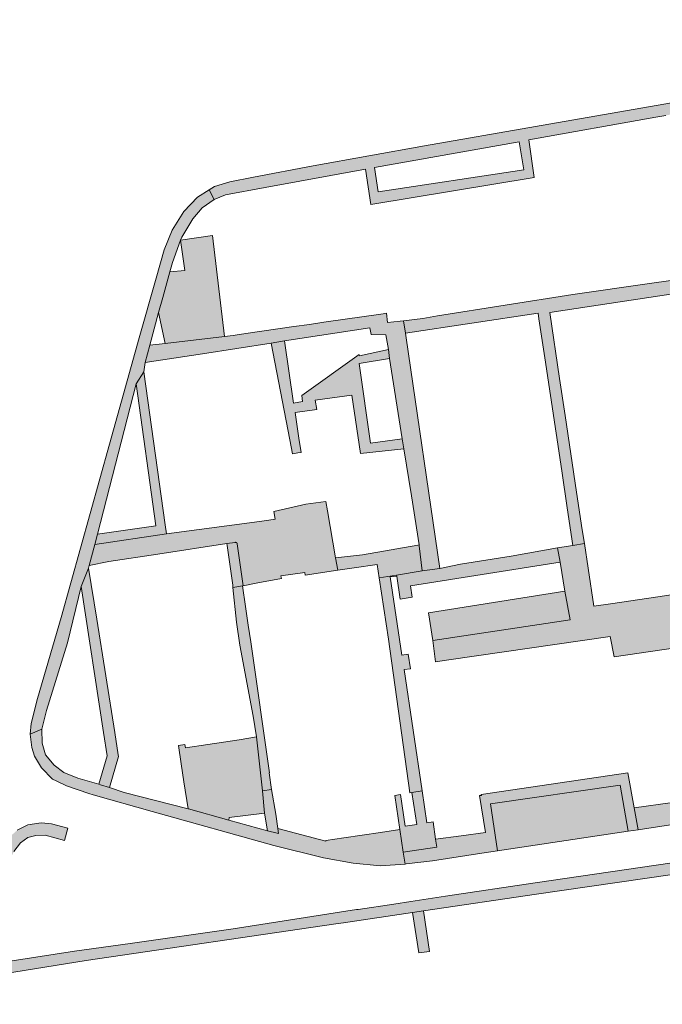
# Model space of a CAD drawing. Extents: x 97094 to 109644, y 463509 to 471969.
# Tile 243 of 256: x 103586 to 103691, y 469168 to 469328. Entities that reach past the tile are written whole.
import ezdxf

# ---------------------------------------------------------------- set-up
doc = ezdxf.new("R2010")
doc.units = 0
doc.layers.add('109 Onkruidbestrijding elementen', color=6, linetype='Continuous', lineweight=20, true_color=0xff00ff)

msp = doc.modelspace()

# ---------------------------------------------------------------- hatches: boundary and pattern name
at = {"layer": '109 Onkruidbestrijding elementen', "true_color": 0xff00ff}
h = msp.add_hatch(color=6, dxfattribs=at)
h.paths.add_polyline_path([(103710.29, 469315.96), (103721.51, 469317.85), (103722.18, 469317.97), (103723.65, 469318.24), (103727.47, 469318.92), (103749.69, 469322.9), (103752.46, 469323.35), (103753.92, 469323.59), (103759.4, 469324.5), (103759.48, 469324.51), (103763.43, 469325.11), (103770.05, 469326.01), (103769.61, 469328.2), (103764.4, 469327.29), (103743.79, 469323.68), (103727.99, 469320.94), (103714.69, 469318.54), (103693.27, 469314.91), (103669.92, 469310.84), (103651.85, 469307.68), (103633.78, 469304.43), (103624.06, 469302.6), (103620.2, 469301.86), (103617.71, 469301.08), (103616.85, 469300.53), (103617.66, 469298.98), (103619.48, 469299.7), (103625.94, 469300.93), (103642.26, 469303.92), (103643.14, 469298.17), (103669.73, 469302.56), (103668.82, 469308.68), (103689.49, 469312.33), (103691.12, 469312.63), (103696.77, 469313.69), (103697.82, 469313.86), (103703.59, 469314.84), (103704.97, 469315.07), (103709.01, 469315.75), (103710.29, 469315.96)])
h.paths.add_polyline_path([(103667.27, 469308.35), (103668.05, 469303.81), (103644.33, 469300.2), (103643.71, 469304.19), (103667.27, 469308.35)])
for points in [[(103597.3, 469239.45), (103598.26, 469242.87), (103598.68, 469244.52), (103604.95, 469269.01), (103606.18, 469270.96), (103606.41, 469272.45), (103607.16, 469275.27), (103608.61, 469280.57), (103609.28, 469283.01), (103610.44, 469287.18), (103610.86, 469288.71), (103612.18, 469292.34), (103612.37, 469292.86), (103614.18, 469295.83), (103615.71, 469297.6), (103617.66, 469298.98), (103616.85, 469300.53), (103614.95, 469299.34), (103612.74, 469297.01), (103610.83, 469293.97), (103609.5, 469290.8), (103608.21, 469286.19), (103605.46, 469276.48), (103600.62, 469259.18), (103592.78, 469231), (103588.92, 469217.79), (103587.88, 469213.73), (103587.7, 469212.01), (103589.62, 469212.84), (103590.39, 469215.89), (103593.79, 469226.89), (103596.01, 469236.03), (103597.18, 469239), (103597.3, 469239.45)], [(103612.18, 469292.34), (103612.88, 469287.43), (103610.44, 469287.18), (103609.28, 469283.01), (103608.61, 469280.57), (103609.69, 469275.57), (103619.32, 469276.69), (103617.4, 469293.09), (103612.18, 469292.34)], [(103677.54, 469245.24), (103676.62, 469251.36), (103675.69, 469257.59), (103674.75, 469263.86), (103673.85, 469269.84), (103672.23, 469280.6), (103674.76, 469280.98), (103697.29, 469284.37), (103701.08, 469284.94), (103700.75, 469286.86), (103698.96, 469286.65), (103695.43, 469286.24), (103691.95, 469285.81), (103688.49, 469285.29), (103675.97, 469283.52), (103653.98, 469280.06), (103651.61, 469279.6), (103648.45, 469279.23), (103648.77, 469277.25), (103670.35, 469280.48), (103670.49, 469279.58), (103671.44, 469273.2), (103672.35, 469267.11), (103673.27, 469260.99), (103674.19, 469254.86), (103675.1, 469248.83), (103676.01, 469242.71), (103677.88, 469243), (103677.54, 469245.24)], [(103647.91, 469279.17), (103645.86, 469278.94), (103645.66, 469280.46), (103645.13, 469280.38), (103635.51, 469278.99), (103633.18, 469278.66), (103630.59, 469278.29), (103622.78, 469277.17), (103621.09, 469276.9), (103620.75, 469276.84), (103619.32, 469276.69), (103609.69, 469275.57), (103607.16, 469275.27), (103606.41, 469272.45), (103615.77, 469273.86), (103626.93, 469275.6), (103629.1, 469276), (103642.99, 469278.11), (103643.17, 469277), (103645.55, 469276.97), (103646.01, 469274.55), (103646.18, 469273.09), (103648.25, 469260.05), (103648.51, 469258.4), (103649.73, 469250.79), (103651, 469242.78), (103651.02, 469242.65), (103651.46, 469238.58), (103654.35, 469238.97), (103648.88, 469276.44), (103648.77, 469277.25), (103648.45, 469279.23), (103647.91, 469279.17)], [(103631.89, 469267.11), (103632.04, 469266.09), (103630.58, 469265.83), (103629.1, 469276), (103626.93, 469275.6), (103629.97, 469259.86), (103630.4, 469257.62), (103631.27, 469257.74), (103631.79, 469257.82), (103631.44, 469260.16), (103630.82, 469264.3), (103634.35, 469264.83), (103634.07, 469266.33), (103640.04, 469267.16), (103641.46, 469257.63), (103648.51, 469258.4), (103648.25, 469260.05), (103643.08, 469259.35), (103641.24, 469272.29), (103646.18, 469273.09), (103646.01, 469274.55), (103641.29, 469273.54), (103641.23, 469273.78), (103631.89, 469267.11)], [(103598.26, 469242.87), (103609.91, 469244.58), (103609.7, 469246.08), (103606.18, 469270.96), (103604.95, 469269.01), (103608.15, 469245.91), (103598.68, 469244.52), (103598.26, 469242.87)], [(103628.58, 469237.32), (103628.52, 469237.76), (103632.38, 469238.33), (103632.45, 469237.88), (103637.76, 469238.66), (103637.41, 469240.68), (103636.07, 469248.32), (103635.8, 469249.86), (103632.58, 469249.4), (103627.34, 469248.22), (103627.55, 469246.96), (103626.56, 469246.82), (103625, 469246.61), (103609.91, 469244.58), (103598.26, 469242.87), (103597.3, 469239.45), (103600.51, 469240.1), (103600.51, 469240.12), (103608.51, 469241.27), (103619.69, 469243), (103621.05, 469243.21), (103621.06, 469243.21), (103621.06, 469243.21), (103621.07, 469243.21), (103621.07, 469243.22), (103621.08, 469243.22), (103621.08, 469243.22), (103621.09, 469243.22), (103621.09, 469243.22), (103621.1, 469243.22), (103621.1, 469243.22), (103621.11, 469243.22), (103621.11, 469243.22), (103621.12, 469243.22), (103621.12, 469243.22), (103621.13, 469243.22), (103621.13, 469243.21), (103621.14, 469243.21), (103621.14, 469243.21), (103621.15, 469243.21), (103621.15, 469243.21), (103621.16, 469243.21), (103621.16, 469243.21), (103621.17, 469243.21), (103621.17, 469243.21), (103621.18, 469243.21), (103621.18, 469243.2), (103621.19, 469243.2), (103621.19, 469243.2), (103621.2, 469243.2), (103621.2, 469243.2), (103621.21, 469243.2), (103621.21, 469243.2), (103621.22, 469243.19), (103621.22, 469243.19), (103621.22, 469243.19), (103621.23, 469243.19), (103621.23, 469243.19), (103621.24, 469243.18), (103621.24, 469243.18), (103621.25, 469243.18), (103621.25, 469243.18), (103621.26, 469243.17), (103621.26, 469243.17), (103621.26, 469243.17), (103621.27, 469243.16), (103621.27, 469243.16), (103621.28, 469243.16), (103621.28, 469243.16), (103621.28, 469243.15), (103621.29, 469243.15), (103621.29, 469243.15), (103621.3, 469243.14), (103621.3, 469243.14), (103621.3, 469243.14), (103621.31, 469243.13), (103621.31, 469243.13), (103621.31, 469243.13), (103621.32, 469243.12), (103621.32, 469243.12), (103621.32, 469243.12), (103621.33, 469243.11), (103621.33, 469243.11), (103621.33, 469243.1), (103621.34, 469243.1), (103621.34, 469243.1), (103621.34, 469243.09), (103621.35, 469243.09), (103621.35, 469243.08), (103621.35, 469243.08), (103621.35, 469243.08), (103621.36, 469243.07), (103621.36, 469243.07), (103621.36, 469243.06), (103621.36, 469243.06), (103621.37, 469243.05), (103621.37, 469243.05), (103621.37, 469243.04), (103621.37, 469243.04), (103621.38, 469243.04), (103621.38, 469243.03), (103621.38, 469243.03), (103621.38, 469243.02), (103621.38, 469243.02), (103621.38, 469243.01), (103621.39, 469243.01), (103621.39, 469243), (103621.39, 469243), (103621.39, 469242.99), (103621.39, 469242.99), (103621.39, 469242.98), (103621.39, 469242.98), (103621.39, 469242.97), (103621.4, 469242.97), (103621.4, 469242.96), (103621.4, 469242.96), (103622.38, 469236.16), (103624.77, 469236.61), (103628.58, 469237.32)], [(103620.71, 469235.85), (103622.28, 469236.14), (103622.38, 469236.16), (103621.4, 469242.96), (103621.4, 469242.96), (103621.4, 469242.97), (103621.39, 469242.97), (103621.39, 469242.98), (103621.39, 469242.98), (103621.39, 469242.99), (103621.39, 469242.99), (103621.39, 469243), (103621.39, 469243), (103621.39, 469243.01), (103621.38, 469243.01), (103621.38, 469243.02), (103621.38, 469243.02), (103621.38, 469243.03), (103621.38, 469243.03), (103621.38, 469243.04), (103621.37, 469243.04), (103621.37, 469243.04), (103621.37, 469243.05), (103621.37, 469243.05), (103621.36, 469243.06), (103621.36, 469243.06), (103621.36, 469243.07), (103621.36, 469243.07), (103621.35, 469243.08), (103621.35, 469243.08), (103621.35, 469243.08), (103621.35, 469243.09), (103621.34, 469243.09), (103621.34, 469243.1), (103621.34, 469243.1), (103621.33, 469243.1), (103621.33, 469243.11), (103621.33, 469243.11), (103621.32, 469243.12), (103621.32, 469243.12), (103621.32, 469243.12), (103621.31, 469243.13), (103621.31, 469243.13), (103621.31, 469243.13), (103621.3, 469243.14), (103621.3, 469243.14), (103621.3, 469243.14), (103621.29, 469243.15), (103621.29, 469243.15), (103621.28, 469243.15), (103621.28, 469243.16), (103621.28, 469243.16), (103621.27, 469243.16), (103621.27, 469243.16), (103621.26, 469243.17), (103621.26, 469243.17), (103621.26, 469243.17), (103621.25, 469243.18), (103621.25, 469243.18), (103621.24, 469243.18), (103621.24, 469243.18), (103621.23, 469243.19), (103621.23, 469243.19), (103621.22, 469243.19), (103621.22, 469243.19), (103621.22, 469243.19), (103621.21, 469243.2), (103621.21, 469243.2), (103621.2, 469243.2), (103621.2, 469243.2), (103621.19, 469243.2), (103621.19, 469243.2), (103621.18, 469243.2), (103621.18, 469243.21), (103621.17, 469243.21), (103621.17, 469243.21), (103621.16, 469243.21), (103621.16, 469243.21), (103621.15, 469243.21), (103621.15, 469243.21), (103621.14, 469243.21), (103621.14, 469243.21), (103621.13, 469243.21), (103621.13, 469243.22), (103621.12, 469243.22), (103621.12, 469243.22), (103621.11, 469243.22), (103621.11, 469243.22), (103621.1, 469243.22), (103621.1, 469243.22), (103621.09, 469243.22), (103621.09, 469243.22), (103621.08, 469243.22), (103621.08, 469243.22), (103621.07, 469243.22), (103621.07, 469243.21), (103621.06, 469243.21), (103621.06, 469243.21), (103621.05, 469243.21), (103619.69, 469243), (103619.74, 469242.7), (103620.66, 469236.25), (103620.71, 469235.85)], [(103637.76, 469238.66), (103640.42, 469239.05), (103644.17, 469239.59), (103644.49, 469237.44), (103647.32, 469237.87), (103651.46, 469238.58), (103651.02, 469242.65), (103651, 469242.78), (103650.78, 469242.75), (103641.77, 469241.17), (103637.41, 469240.68), (103637.76, 469238.66)], [(103647.32, 469237.87), (103647.34, 469237.72), (103647.9, 469233.97), (103649.88, 469234.28), (103649.58, 469236.13), (103673.91, 469239.96), (103673.5, 469242.34), (103665.94, 469240.94), (103657.73, 469239.68), (103654.35, 469238.97), (103651.46, 469238.58), (103647.32, 469237.87)], [(103597.18, 469239), (103596.01, 469236.03), (103599.66, 469212.26), (103600.24, 469208.48), (103598.89, 469203.87), (103599.16, 469203.79), (103600.63, 469203.36), (103602.09, 469208.37), (103602.04, 469208.65), (103601.48, 469212.27), (103598.58, 469230.7), (103597.18, 469239)], [(103649.78, 469202.53), (103651.49, 469202.82), (103648.54, 469222.55), (103649.57, 469222.66), (103649.23, 469225.01), (103648.18, 469224.85), (103646.3, 469237.58), (103647.34, 469237.72), (103647.32, 469237.87), (103644.49, 469237.44), (103646, 469227.49), (103649.48, 469202.47), (103649.78, 469202.53)], [(103620.71, 469235.85), (103621.3, 469230.21), (103621.85, 469226.47), (103623.99, 469214.96), (103624.55, 469211.56), (103625.52, 469202.78), (103627, 469203.01), (103626.61, 469205.73), (103626.67, 469205.73), (103623.6, 469227.03), (103623.2, 469229.75), (103622.76, 469232.79), (103622.28, 469236.14), (103620.71, 469235.85)], [(103653.22, 469227.25), (103675.54, 469230.59), (103674.72, 469235.28), (103652.51, 469231.77), (103653.22, 469227.25)], [(103589.62, 469212.84), (103587.7, 469212.01), (103587.96, 469209.86), (103588.41, 469208.43), (103589.55, 469206.54), (103591.34, 469204.71), (103591.97, 469204.41), (103593.65, 469203.63), (103597.24, 469202.37), (103597.96, 469202.17), (103607.54, 469199.46), (103627.35, 469193.91), (103635.41, 469191.92), (103640.27, 469191.04), (103644.63, 469190.59), (103648.7, 469190.9), (103648.4, 469192.85), (103647.84, 469196.5), (103644.72, 469196.04), (103641.75, 469195.6), (103638.73, 469195.15), (103635.82, 469194.72), (103635.83, 469194.63), (103627.99, 469196.66), (103628.09, 469195.86), (103627.92, 469195.91), (103626.3, 469196.29), (103620.01, 469198.05), (103613.46, 469199.88), (103613.43, 469199.88), (103603.01, 469202.51), (103600.63, 469203.36), (103599.16, 469203.79), (103598.89, 469203.87), (103595.45, 469204.87), (103593.17, 469205.79), (103591.6, 469206.99), (103590.2, 469208.64), (103589.65, 469210.54), (103589.62, 469212.84)], [(103625.85, 469199.17), (103625.52, 469202.78), (103624.55, 469211.56), (103621.7, 469211.09), (103616.62, 469210.33), (103612.96, 469209.8), (103612.88, 469210.33), (103611.85, 469210.18), (103612.28, 469207.21), (103612.7, 469204.26), (103613.43, 469199.88), (103613.46, 469199.88), (103620.01, 469198.05), (103620.1, 469198.48), (103625.85, 469199.17)], [(103648.4, 469192.85), (103648.7, 469190.9), (103648.89, 469190.92), (103653.16, 469191.41), (103661.21, 469192.65), (103663.75, 469193.04), (103662.59, 469200.68), (103683.72, 469203.74), (103685.02, 469196.24), (103686.65, 469196.48), (103686, 469200.03), (103684.96, 469205.74), (103661.11, 469202.22), (103661.13, 469202.06), (103660.84, 469202.02), (103661.77, 469196.03), (103657.84, 469195.5), (103653.68, 469194.92), (103653.86, 469193.64), (103648.4, 469192.85)], [(103706.18, 469193.18), (103701.29, 469192.45), (103694.4, 469191.42), (103669.87, 469187.82), (103655.26, 469185.69), (103649.63, 469184.8), (103646.86, 469184.37), (103641.05, 469183.53), (103640.78, 469183.49), (103620.74, 469180.36), (103604, 469178), (103594.9, 469176.71), (103573.57, 469173.44), (103573.58, 469171.47), (103596.8, 469175.19), (103637.45, 469181.16), (103638.69, 469181.35), (103649.91, 469183.02), (103651.69, 469183.28), (103670.07, 469186.02), (103710.24, 469191.82), (103711.37, 469191.99), (103716.55, 469192.82), (103717.37, 469187.22), (103714.57, 469186.82), (103714.63, 469186.01), (103718.27, 469186.53), (103718.89, 469182.26), (103718.93, 469181.94), (103721.74, 469182.36), (103721.8, 469182.37), (103720.43, 469190.82), (103720.03, 469193.26), (103736.04, 469195.72), (103765.36, 469199.85), (103765.47, 469199.86), (103769.75, 469200.5), (103779.07, 469201.88), (103779.86, 469203.96), (103779.58, 469203.94), (103762.49, 469201.47), (103740.81, 469198.35), (103710.12, 469193.77), (103706.18, 469193.18)], [(103625.85, 469199.17), (103626.3, 469196.29), (103627.92, 469195.91), (103628.09, 469195.86), (103627.99, 469196.66), (103627.66, 469199.01), (103627, 469203.01), (103625.52, 469202.78), (103625.85, 469199.17)], [(103647.02, 469202.03), (103647.84, 469196.5), (103648.4, 469192.85), (103653.86, 469193.64), (103653.68, 469194.92), (103653.26, 469197.75), (103652.27, 469197.58), (103651.49, 469202.82), (103649.78, 469202.53), (103650.6, 469197.32), (103648.73, 469197.06), (103647.98, 469202.2), (103647.02, 469202.03)], [(103663.75, 469193.04), (103685.02, 469196.24), (103683.72, 469203.74), (103662.59, 469200.68), (103663.75, 469193.04)], [(103705.62, 469199.28), (103707.7, 469202.86), (103704.7, 469202.64), (103686, 469200.03), (103686.65, 469196.48), (103694.69, 469197.7), (103700.35, 469198.52), (103705.26, 469199.23), (103705.62, 469199.28)], [(103593.84, 469196.71), (103591.16, 469197.41), (103590.09, 469197.53), (103589.53, 469197.59), (103587.36, 469197.27), (103585.62, 469196.41), (103584.26, 469195.2), (103583.35, 469193.77), (103582.09, 469190.77), (103579.92, 469186), (103578.59, 469182.81), (103577.23, 469180.72), (103575.44, 469178.4), (103573.54, 469176.33), (103571, 469173.19), (103566.65, 469172.49), (103551.75, 469170.3), (103551.02, 469170.2), (103551.47, 469168.09), (103570.01, 469170.92), (103573.58, 469171.47), (103573.57, 469173.44), (103573.96, 469173.95), (103575.71, 469175.81), (103577.89, 469178.32), (103579.79, 469181.07), (103581.35, 469184), (103582.7, 469187.88), (103583.98, 469190.69), (103585.05, 469192.92), (103586.16, 469194.33), (103587.32, 469195.2), (103588.62, 469195.55), (103590.14, 469195.58), (103593.32, 469194.72), (103593.84, 469196.71)], [(103649.91, 469183.02), (103650.92, 469176.43), (103652.7, 469176.69), (103651.69, 469183.28), (103649.91, 469183.02)]]:
    msp.add_hatch(color=6, dxfattribs=at).paths.add_polyline_path(points)
h = msp.add_hatch(color=6, dxfattribs=at)
h.paths.add_polyline_path([(103702.85, 469231.11), (103700.78, 469235.92), (103697.98, 469235.59), (103689.8, 469234.34), (103682.11, 469233.23), (103679.4, 469232.82), (103678.47, 469239), (103677.88, 469243), (103676.01, 469242.71), (103673.5, 469242.34), (103673.91, 469239.96), (103674.72, 469235.28), (103675.54, 469230.59), (103653.22, 469227.25), (103653.63, 469223.77), (103655.82, 469224.09), (103682.06, 469227.92), (103682.7, 469224.59), (103701.23, 469227.32), (103703.22, 469227.63), (103703.01, 469229.07), (103703.11, 469229.09), (103702.85, 469231.11)])
h.paths.add_polyline_path([(103699.99, 469233.79), (103700.83, 469228.81), (103695.75, 469228.13), (103695.06, 469233.09), (103699.99, 469233.79)])

# ---------------------------------------------------------------- linework, layer by layer
at = {"layer": '109 Onkruidbestrijding elementen', "color": 3, "true_color": 0x00ff00}
for points in [[(103693.27, 469314.91), (103669.92, 469310.84), (103651.85, 469307.68), (103633.78, 469304.43), (103624.06, 469302.6), (103620.2, 469301.86), (103617.71, 469301.08), (103616.85, 469300.53), (103617.66, 469298.98), (103619.48, 469299.7), (103625.94, 469300.93), (103642.26, 469303.92), (103643.14, 469298.17), (103669.73, 469302.56), (103668.82, 469308.68), (103689.49, 469312.33), (103691.12, 469312.63)], [(103691.95, 469285.81), (103688.49, 469285.29), (103675.97, 469283.52), (103653.98, 469280.06), (103651.61, 469279.6), (103648.45, 469279.23), (103648.77, 469277.25), (103670.35, 469280.48), (103670.49, 469279.58), (103671.44, 469273.2), (103672.35, 469267.11), (103673.27, 469260.99), (103674.19, 469254.86), (103675.1, 469248.83), (103676.01, 469242.71), (103677.88, 469243), (103677.54, 469245.24), (103677.54, 469245.24), (103676.62, 469251.36), (103675.69, 469257.59), (103674.75, 469263.86), (103673.85, 469269.84), (103672.23, 469280.6), (103674.76, 469280.98), (103697.29, 469284.37)], [(103585.05, 469192.92), (103586.16, 469194.33), (103587.32, 469195.2), (103588.62, 469195.55), (103590.14, 469195.58), (103593.32, 469194.72), (103593.84, 469196.71), (103593.84, 469196.71), (103591.16, 469197.41), (103590.09, 469197.53), (103589.53, 469197.59), (103587.36, 469197.27), (103585.62, 469196.41)], [(103694.4, 469191.42), (103669.87, 469187.82), (103655.26, 469185.69), (103649.63, 469184.8), (103646.86, 469184.37), (103641.05, 469183.53), (103640.78, 469183.49), (103620.74, 469180.36), (103604, 469178), (103594.9, 469176.71), (103573.57, 469173.44)], [(103573.58, 469171.47), (103596.8, 469175.19), (103637.45, 469181.16), (103638.69, 469181.35), (103649.91, 469183.02), (103651.69, 469183.28), (103670.07, 469186.02), (103710.24, 469191.82)]]:
    msp.add_lwpolyline(points, dxfattribs=at)
for points in [[(103667.27, 469308.35), (103668.05, 469303.81), (103644.33, 469300.2), (103643.71, 469304.19), (103667.27, 469308.35)], [(103597.3, 469239.45), (103598.26, 469242.87), (103598.68, 469244.52), (103604.95, 469269.01), (103606.18, 469270.96), (103606.41, 469272.45), (103607.16, 469275.27), (103608.61, 469280.57), (103609.28, 469283.01), (103610.44, 469287.18), (103610.86, 469288.71), (103612.18, 469292.34), (103612.37, 469292.86), (103614.18, 469295.83), (103615.71, 469297.6), (103617.66, 469298.98), (103616.85, 469300.53), (103614.95, 469299.34), (103612.74, 469297.01), (103610.83, 469293.97), (103609.5, 469290.8), (103608.21, 469286.19), (103605.46, 469276.48), (103600.62, 469259.18), (103592.78, 469231), (103588.92, 469217.79), (103587.88, 469213.73), (103587.7, 469212.01), (103589.62, 469212.84), (103590.39, 469215.89), (103593.79, 469226.89), (103596.01, 469236.03), (103597.18, 469239), (103597.3, 469239.45)], [(103612.18, 469292.34), (103612.88, 469287.43), (103610.44, 469287.18), (103609.28, 469283.01), (103608.61, 469280.57), (103609.69, 469275.57), (103619.32, 469276.69), (103617.4, 469293.09), (103612.18, 469292.34)], [(103647.91, 469279.17), (103645.86, 469278.94), (103645.66, 469280.46), (103645.13, 469280.38), (103635.51, 469278.99), (103633.18, 469278.66), (103630.59, 469278.29), (103622.78, 469277.17), (103621.09, 469276.9), (103620.75, 469276.84), (103619.32, 469276.69), (103609.69, 469275.57), (103607.16, 469275.27), (103606.41, 469272.45), (103615.77, 469273.86), (103626.93, 469275.6), (103629.1, 469276), (103642.99, 469278.11), (103643.17, 469277), (103645.55, 469276.97), (103646.01, 469274.55), (103646.18, 469273.09), (103648.25, 469260.05), (103648.51, 469258.4), (103649.73, 469250.79), (103651, 469242.78), (103651.02, 469242.65), (103651.46, 469238.58), (103654.35, 469238.97), (103648.88, 469276.44), (103648.77, 469277.25), (103648.45, 469279.23), (103647.91, 469279.17)], [(103631.89, 469267.11), (103632.04, 469266.09), (103630.58, 469265.83), (103629.1, 469276), (103626.93, 469275.6), (103629.97, 469259.86), (103630.4, 469257.62), (103631.27, 469257.74), (103631.79, 469257.82), (103631.44, 469260.16), (103630.82, 469264.3), (103634.35, 469264.83), (103634.07, 469266.33), (103640.04, 469267.16), (103641.46, 469257.63), (103648.51, 469258.4), (103648.25, 469260.05), (103643.08, 469259.35), (103641.24, 469272.29), (103646.18, 469273.09), (103646.01, 469274.55), (103641.29, 469273.54), (103641.23, 469273.78), (103631.89, 469267.11)], [(103598.26, 469242.87), (103609.91, 469244.58), (103609.7, 469246.08), (103606.18, 469270.96), (103604.95, 469269.01), (103608.15, 469245.91), (103598.68, 469244.52), (103598.26, 469242.87)], [(103628.58, 469237.32), (103628.52, 469237.76), (103632.38, 469238.33), (103632.45, 469237.88), (103637.76, 469238.66), (103637.41, 469240.68), (103636.07, 469248.32), (103635.8, 469249.86), (103632.58, 469249.4), (103627.34, 469248.22), (103627.55, 469246.96), (103626.56, 469246.82), (103625, 469246.61), (103609.91, 469244.58), (103598.26, 469242.87), (103597.3, 469239.45), (103600.51, 469240.1), (103600.51, 469240.12), (103608.51, 469241.27), (103619.69, 469243), (103621.05, 469243.21), (103621.06, 469243.21), (103621.06, 469243.21), (103621.07, 469243.21), (103621.07, 469243.22), (103621.08, 469243.22), (103621.08, 469243.22), (103621.09, 469243.22), (103621.09, 469243.22), (103621.1, 469243.22), (103621.1, 469243.22), (103621.11, 469243.22), (103621.11, 469243.22), (103621.12, 469243.22), (103621.12, 469243.22), (103621.13, 469243.22), (103621.13, 469243.21), (103621.14, 469243.21), (103621.14, 469243.21), (103621.15, 469243.21), (103621.15, 469243.21), (103621.16, 469243.21), (103621.16, 469243.21), (103621.17, 469243.21), (103621.17, 469243.21), (103621.18, 469243.21), (103621.18, 469243.2), (103621.19, 469243.2), (103621.19, 469243.2), (103621.2, 469243.2), (103621.2, 469243.2), (103621.21, 469243.2), (103621.21, 469243.2), (103621.22, 469243.19), (103621.22, 469243.19), (103621.22, 469243.19), (103621.23, 469243.19), (103621.23, 469243.19), (103621.24, 469243.18), (103621.24, 469243.18), (103621.25, 469243.18), (103621.25, 469243.18), (103621.26, 469243.17), (103621.26, 469243.17), (103621.26, 469243.17), (103621.27, 469243.16), (103621.27, 469243.16), (103621.28, 469243.16), (103621.28, 469243.16), (103621.28, 469243.15), (103621.29, 469243.15), (103621.29, 469243.15), (103621.3, 469243.14), (103621.3, 469243.14), (103621.3, 469243.14), (103621.31, 469243.13), (103621.31, 469243.13), (103621.31, 469243.13), (103621.32, 469243.12), (103621.32, 469243.12), (103621.32, 469243.12), (103621.33, 469243.11), (103621.33, 469243.11), (103621.33, 469243.1), (103621.34, 469243.1), (103621.34, 469243.1), (103621.34, 469243.09), (103621.35, 469243.09), (103621.35, 469243.08), (103621.35, 469243.08), (103621.35, 469243.08), (103621.36, 469243.07), (103621.36, 469243.07), (103621.36, 469243.06), (103621.36, 469243.06), (103621.37, 469243.05), (103621.37, 469243.05), (103621.37, 469243.04), (103621.37, 469243.04), (103621.38, 469243.04), (103621.38, 469243.03), (103621.38, 469243.03), (103621.38, 469243.02), (103621.38, 469243.02), (103621.38, 469243.01), (103621.39, 469243.01), (103621.39, 469243), (103621.39, 469243), (103621.39, 469242.99), (103621.39, 469242.99), (103621.39, 469242.98), (103621.39, 469242.98), (103621.39, 469242.97), (103621.4, 469242.97), (103621.4, 469242.96), (103621.4, 469242.96), (103622.38, 469236.16), (103624.77, 469236.61), (103628.58, 469237.32)], [(103620.71, 469235.85), (103622.28, 469236.14), (103622.38, 469236.16), (103621.4, 469242.96), (103621.4, 469242.96), (103621.4, 469242.97), (103621.39, 469242.97), (103621.39, 469242.98), (103621.39, 469242.98), (103621.39, 469242.99), (103621.39, 469242.99), (103621.39, 469243), (103621.39, 469243), (103621.39, 469243.01), (103621.38, 469243.01), (103621.38, 469243.02), (103621.38, 469243.02), (103621.38, 469243.03), (103621.38, 469243.03), (103621.38, 469243.04), (103621.37, 469243.04), (103621.37, 469243.04), (103621.37, 469243.05), (103621.37, 469243.05), (103621.36, 469243.06), (103621.36, 469243.06), (103621.36, 469243.07), (103621.36, 469243.07), (103621.35, 469243.08), (103621.35, 469243.08), (103621.35, 469243.08), (103621.35, 469243.09), (103621.34, 469243.09), (103621.34, 469243.1), (103621.34, 469243.1), (103621.33, 469243.1), (103621.33, 469243.11), (103621.33, 469243.11), (103621.32, 469243.12), (103621.32, 469243.12), (103621.32, 469243.12), (103621.31, 469243.13), (103621.31, 469243.13), (103621.31, 469243.13), (103621.3, 469243.14), (103621.3, 469243.14), (103621.3, 469243.14), (103621.29, 469243.15), (103621.29, 469243.15), (103621.28, 469243.15), (103621.28, 469243.16), (103621.28, 469243.16), (103621.27, 469243.16), (103621.27, 469243.16), (103621.26, 469243.17), (103621.26, 469243.17), (103621.26, 469243.17), (103621.25, 469243.18), (103621.25, 469243.18), (103621.24, 469243.18), (103621.24, 469243.18), (103621.23, 469243.19), (103621.23, 469243.19), (103621.22, 469243.19), (103621.22, 469243.19), (103621.22, 469243.19), (103621.21, 469243.2), (103621.21, 469243.2), (103621.2, 469243.2), (103621.2, 469243.2), (103621.19, 469243.2), (103621.19, 469243.2), (103621.18, 469243.2), (103621.18, 469243.21), (103621.17, 469243.21), (103621.17, 469243.21), (103621.16, 469243.21), (103621.16, 469243.21), (103621.15, 469243.21), (103621.15, 469243.21), (103621.14, 469243.21), (103621.14, 469243.21), (103621.13, 469243.21), (103621.13, 469243.22), (103621.12, 469243.22), (103621.12, 469243.22), (103621.11, 469243.22), (103621.11, 469243.22), (103621.1, 469243.22), (103621.1, 469243.22), (103621.09, 469243.22), (103621.09, 469243.22), (103621.08, 469243.22), (103621.08, 469243.22), (103621.07, 469243.22), (103621.07, 469243.21), (103621.06, 469243.21), (103621.06, 469243.21), (103621.05, 469243.21), (103619.69, 469243), (103619.74, 469242.7), (103620.66, 469236.25), (103620.71, 469235.85)], [(103637.76, 469238.66), (103640.42, 469239.05), (103644.17, 469239.59), (103644.49, 469237.44), (103647.32, 469237.87), (103651.46, 469238.58), (103651.02, 469242.65), (103651, 469242.78), (103650.78, 469242.75), (103641.77, 469241.17), (103637.41, 469240.68), (103637.76, 469238.66)], [(103702.85, 469231.11), (103700.78, 469235.92), (103697.98, 469235.59), (103689.8, 469234.34), (103682.11, 469233.23), (103679.4, 469232.82), (103678.47, 469239), (103677.88, 469243), (103676.01, 469242.71), (103673.5, 469242.34), (103673.91, 469239.96), (103674.72, 469235.28), (103675.54, 469230.59), (103653.22, 469227.25), (103653.63, 469223.77), (103655.82, 469224.09), (103682.06, 469227.92), (103682.7, 469224.59), (103701.23, 469227.32), (103703.22, 469227.63), (103703.01, 469229.07), (103703.11, 469229.09), (103702.85, 469231.11)], [(103647.32, 469237.87), (103647.34, 469237.72), (103647.9, 469233.97), (103649.88, 469234.28), (103649.58, 469236.13), (103673.91, 469239.96), (103673.5, 469242.34), (103665.94, 469240.94), (103657.73, 469239.68), (103654.35, 469238.97), (103651.46, 469238.58), (103647.32, 469237.87)], [(103597.18, 469239), (103596.01, 469236.03), (103599.66, 469212.26), (103600.24, 469208.48), (103598.89, 469203.87), (103599.16, 469203.79), (103600.63, 469203.36), (103602.09, 469208.37), (103602.04, 469208.65), (103601.48, 469212.27), (103598.58, 469230.7), (103597.18, 469239)], [(103649.78, 469202.53), (103651.49, 469202.82), (103648.54, 469222.55), (103649.57, 469222.66), (103649.23, 469225.01), (103648.18, 469224.85), (103646.3, 469237.58), (103647.34, 469237.72), (103647.32, 469237.87), (103644.49, 469237.44), (103646, 469227.49), (103649.48, 469202.47), (103649.78, 469202.53)], [(103620.71, 469235.85), (103621.3, 469230.21), (103621.85, 469226.47), (103623.99, 469214.96), (103624.55, 469211.56), (103625.52, 469202.78), (103627, 469203.01), (103626.61, 469205.73), (103626.67, 469205.73), (103623.6, 469227.03), (103623.2, 469229.75), (103622.76, 469232.79), (103622.28, 469236.14), (103620.71, 469235.85)], [(103653.22, 469227.25), (103675.54, 469230.59), (103674.72, 469235.28), (103652.51, 469231.77), (103653.22, 469227.25)], [(103589.62, 469212.84), (103587.7, 469212.01), (103587.96, 469209.86), (103588.41, 469208.43), (103589.55, 469206.54), (103591.34, 469204.71), (103591.97, 469204.41), (103593.65, 469203.63), (103597.24, 469202.37), (103597.96, 469202.17), (103607.54, 469199.46), (103627.35, 469193.91), (103635.41, 469191.92), (103640.27, 469191.04), (103644.63, 469190.59), (103648.7, 469190.9), (103648.4, 469192.85), (103647.84, 469196.5), (103644.72, 469196.04), (103641.75, 469195.6), (103638.73, 469195.15), (103635.82, 469194.72), (103635.83, 469194.63), (103627.99, 469196.66), (103628.09, 469195.86), (103627.92, 469195.91), (103626.3, 469196.29), (103620.01, 469198.05), (103613.46, 469199.88), (103613.43, 469199.88), (103603.01, 469202.51), (103600.63, 469203.36), (103599.16, 469203.79), (103598.89, 469203.87), (103595.45, 469204.87), (103593.17, 469205.79), (103591.6, 469206.99), (103590.2, 469208.64), (103589.65, 469210.54), (103589.62, 469212.84)], [(103625.85, 469199.17), (103625.52, 469202.78), (103624.55, 469211.56), (103621.7, 469211.09), (103616.62, 469210.33), (103612.96, 469209.8), (103612.88, 469210.33), (103611.85, 469210.18), (103612.28, 469207.21), (103612.7, 469204.26), (103613.43, 469199.88), (103613.46, 469199.88), (103620.01, 469198.05), (103620.1, 469198.48), (103625.85, 469199.17)], [(103648.4, 469192.85), (103648.7, 469190.9), (103648.89, 469190.92), (103653.16, 469191.41), (103661.21, 469192.65), (103663.75, 469193.04), (103662.59, 469200.68), (103683.72, 469203.74), (103685.02, 469196.24), (103686.65, 469196.48), (103686, 469200.03), (103684.96, 469205.74), (103661.11, 469202.22), (103661.13, 469202.06), (103660.84, 469202.02), (103661.77, 469196.03), (103657.84, 469195.5), (103653.68, 469194.92), (103653.86, 469193.64), (103648.4, 469192.85)], [(103625.85, 469199.17), (103626.3, 469196.29), (103627.92, 469195.91), (103628.09, 469195.86), (103627.99, 469196.66), (103627.66, 469199.01), (103627, 469203.01), (103625.52, 469202.78), (103625.85, 469199.17)], [(103647.02, 469202.03), (103647.84, 469196.5), (103648.4, 469192.85), (103653.86, 469193.64), (103653.68, 469194.92), (103653.26, 469197.75), (103652.27, 469197.58), (103651.49, 469202.82), (103649.78, 469202.53), (103650.6, 469197.32), (103648.73, 469197.06), (103647.98, 469202.2), (103647.02, 469202.03)], [(103663.75, 469193.04), (103685.02, 469196.24), (103683.72, 469203.74), (103662.59, 469200.68), (103663.75, 469193.04)], [(103705.62, 469199.28), (103707.7, 469202.86), (103704.7, 469202.64), (103686, 469200.03), (103686.65, 469196.48), (103694.69, 469197.7), (103700.35, 469198.52), (103705.26, 469199.23), (103705.62, 469199.28)], [(103649.91, 469183.02), (103650.92, 469176.43), (103652.7, 469176.69), (103651.69, 469183.28), (103649.91, 469183.02)]]:
    msp.add_lwpolyline(points, close=True, dxfattribs=at)

doc.saveas('drawing.dxf')
